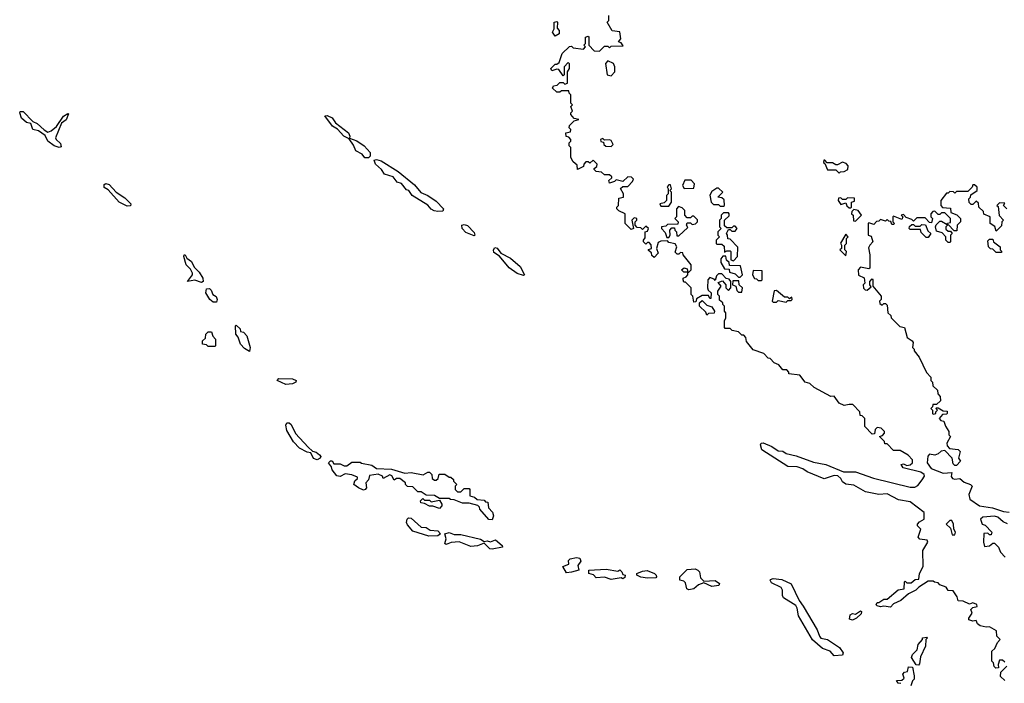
# Model space of a CAD drawing. Extents: x 1985742 to 2252716, y 78271 to 266492.
# Tile 62 of 250: x 2122654 to 2128615, y 135400 to 139420. Entities that reach past the tile are written whole.
import ezdxf

# ---------------------------------------------------------------- set-up
doc = ezdxf.new("R2010")
doc.units = 0

msp = doc.modelspace()

# ---------------------------------------------------------------- linework, layer by layer
at = {"layer": '0CON10XD'}
for points in [[(2126461.7, 138021.7), (2126461.7, 138028.3), (2126480, 138035), (2126477, 138057), (2126465, 138070), (2126455, 138070), (2126445, 138060), (2126430, 138075), (2126430, 138085), (2126441.7, 138098.3), (2126440, 138135), (2126455, 138140), (2126460, 138155), (2126445, 138170), (2126425, 138150), (2126415, 138160), (2126391.7, 138161.7), (2126380, 138175), (2126380, 138195), (2126390, 138205), (2126390, 138215), (2126375, 138220), (2126360, 138205), (2126370, 138155), (2126355, 138150), (2126320, 138185), (2126320, 138245), (2126281.7, 138261.7), (2126270, 138275), (2126270, 138285), (2126280, 138295), (2126281.7, 138338.3), (2126310, 138345), (2126310, 138365), (2126291.7, 138398.3), (2126305, 138410), (2126335, 138410), (2126365, 138440), (2126370, 138455), (2126357, 138467), (2126335, 138467.5), (2126305, 138440), (2126265, 138450), (2126255, 138440), (2126225, 138430), (2126220, 138445), (2126238.3, 138461.7), (2126238.3, 138468.3), (2126225, 138480), (2126195, 138480), (2126177, 138497), (2126145, 138500), (2126131.7, 138511.7), (2126131.7, 138518.3), (2126148.3, 138531.7), (2126150, 138545), (2126125, 138570), (2126105, 138550), (2126095, 138560), (2126081.7, 138558.3), (2126070, 138545), (2126068.3, 138531.7), (2126031.7, 138511.7), (2126028.3, 138538.3), (2126005, 138560), (2125990, 138585), (2125990, 138645), (2125980, 138655), (2125980, 138675), (2125990, 138685), (2125990, 138695), (2125978.3, 138708.3), (2125961.7, 138711.7), (2125960, 138735), (2125988.3, 138741.7), (2125990, 138755), (2125980, 138765), (2125981.7, 138778.3), (2126011.7, 138808.3), (2126040, 138815), (2126011.7, 138821.7), (2125990, 138845), (2125990, 138855), (2126000, 138865), (2125990, 138895), (2126000, 138905), (2125990, 138915), (2125990, 138965), (2125980, 138975), (2125978.3, 138988.3), (2125935, 138990), (2125925, 138980), (2125905, 138980), (2125880, 139005), (2125885, 139020), (2125907, 139023), (2125925, 139040), (2125945, 139040), (2125955, 139030), (2125970, 139035), (2125970, 139105), (2125982.5, 139125), (2125981.7, 139151.7), (2125975, 139160), (2125950, 139135), (2125950, 139085), (2125945, 139080), (2125918.3, 139118.3), (2125905, 139120), (2125875, 139110), (2125870, 139125), (2125895, 139150), (2125905, 139150), (2125919.3, 139160.7), (2125937.5, 139215), (2125981.7, 139258.3), (2125995, 139260), (2126005, 139250), (2126068.3, 139241.7), (2126080, 139255), (2126070, 139265), (2126080, 139275), (2126080, 139315), (2126095, 139320), (2126100, 139315), (2126100, 139265), (2126131.7, 139231.7), (2126165, 139230), (2126185, 139250), (2126195, 139260), (2126215, 139260), (2126225, 139250), (2126235, 139260), (2126308.3, 139261.7), (2126295, 139280), (2126280, 139285), (2126292.5, 139305), (2126287, 139347), (2126241.7, 139351.7), (2126210, 139405), (2126220, 139415), (2126220, 139445)], [(2125895, 139320), (2125880, 139345), (2125890, 139365), (2125890, 139405), (2125905, 139410), (2125910, 139405), (2125908.3, 139368.3), (2125920, 139355), (2125920, 139335), (2125895, 139320)], [(2126235, 139080), (2126257.5, 139105), (2126257.5, 139135), (2126250, 139155), (2126215, 139170), (2126200, 139155), (2126210, 139085), (2126235, 139080)], [(2122893.3, 138646.7), (2122863.3, 138655), (2122824, 138684), (2122807.8, 138717.8), (2122767.3, 138747.3), (2122734.4, 138754.4), (2122720.7, 138790.7), (2122695, 138798), (2122664.4, 138824.4), (2122654, 138855), (2122657, 138863), (2122675, 138863.3), (2122733.3, 138803.3), (2122760.5, 138790.5), (2122801.9, 138751.9), (2122825, 138738.8), (2122845, 138746.7), (2122876.4, 138773.6), (2122920, 138835), (2122945, 138852.5), (2122949.3, 138849.3), (2122935.6, 138814.4), (2122907.5, 138792.5), (2122870, 138705), (2122874.1, 138694.1), (2122900.7, 138670.7), (2122905, 138650), (2122893.3, 138646.7)], [(2124765, 138582.5), (2124743, 138583), (2124726.4, 138606.4), (2124690, 138625), (2124675, 138660), (2124648.3, 138698.3), (2124616.7, 138715), (2124577.1, 138757.1), (2124547.5, 138775), (2124501.7, 138838.3), (2124515, 138840), (2124546, 138825), (2124565.7, 138795.7), (2124643.8, 138735), (2124653.3, 138715), (2124651.7, 138701.7), (2124695, 138686), (2124740, 138655), (2124775.8, 138615), (2124776.7, 138593.3), (2124765, 138582.5)], [(2126235, 138652.5), (2126247.5, 138665), (2126235, 138687.5), (2126225, 138692.5), (2126195, 138690), (2126185, 138700), (2126170, 138695), (2126171.7, 138681.7), (2126188.3, 138678.3), (2126190, 138665), (2126203, 138653), (2126235, 138652.5)], [(2125185, 138257.5), (2125163, 138263), (2125145, 138272.5), (2125125, 138297.5), (2125030, 138355), (2125010, 138385), (2124995, 138390), (2124965, 138427.5), (2124940, 138435), (2124915, 138467.5), (2124863.6, 138483.6), (2124845, 138512.5), (2124807.5, 138545), (2124800, 138570), (2124815, 138573.3), (2124842.5, 138565), (2124945, 138500), (2125045, 138420), (2125082.3, 138372.3), (2125125, 138355.8), (2125175, 138321.2), (2125220, 138275), (2125215, 138260), (2125185, 138257.5)], [(2127615, 138490), (2127622.5, 138497.5), (2127645, 138500), (2127668.3, 138511.7), (2127670, 138535), (2127658.3, 138548.3), (2127635, 138557.5), (2127605, 138540), (2127595, 138540), (2127575, 138552.5), (2127542.5, 138552.5), (2127528.3, 138568.3), (2127521.7, 138568.3), (2127520, 138555), (2127528.3, 138548.3), (2127545, 138510), (2127595, 138510), (2127615, 138490)], [(2123305, 138290), (2123256.2, 138315), (2123189.2, 138389.2), (2123165, 138403.3), (2123165, 138422.5), (2123175, 138427.5), (2123195, 138422.5), (2123237.5, 138375), (2123290.5, 138340.5), (2123327.5, 138305), (2123325, 138292.5), (2123305, 138290)], [(2126585, 138290), (2126600, 138315), (2126600, 138375), (2126590, 138385), (2126600, 138395), (2126595, 138420), (2126585, 138420), (2126573, 138407), (2126580, 138395), (2126580, 138365), (2126570, 138355), (2126570, 138325), (2126555, 138310), (2126530, 138305), (2126535, 138290), (2126585, 138290)], [(2126677.5, 138397.5), (2126735, 138400), (2126740, 138425), (2126718.3, 138448.3), (2126681.7, 138448.3), (2126667.5, 138415), (2126677.5, 138397.5)], [(2128630, 138275), (2128610, 138295), (2128618.3, 138308.3), (2128585, 138310), (2128570, 138295), (2128577.5, 138287.5), (2128583, 138233), (2128610, 138205), (2128600, 138195), (2128598.3, 138171.7), (2128565, 138140), (2128558.3, 138168.3), (2128530, 138185), (2128530, 138225), (2128491.7, 138241.7), (2128488.3, 138258.3), (2128460, 138285), (2128458.3, 138308.3), (2128445, 138320), (2128425, 138300), (2128415, 138300), (2128401.7, 138311.7), (2128400, 138335), (2128410, 138345), (2128411.7, 138358.3), (2128450, 138385), (2128450, 138405), (2128435, 138420), (2128425, 138420), (2128420, 138405), (2128395, 138380), (2128325, 138380), (2128315, 138370), (2128307, 138377), (2128285, 138380), (2128275, 138370), (2128265, 138370), (2128230, 138325), (2128230, 138295), (2128241.7, 138281.7), (2128288.3, 138278.3), (2128291.7, 138251.7), (2128328.3, 138238.3), (2128350, 138215), (2128350, 138195), (2128330, 138175), (2128328.3, 138141.7), (2128311.7, 138141.7), (2128275, 138180), (2128260, 138165), (2128261.7, 138151.7), (2128275, 138140), (2128288.3, 138138.3), (2128300, 138125), (2128290, 138115), (2128290, 138075), (2128285, 138070), (2128275, 138070), (2128260, 138085), (2128260, 138105), (2128238.3, 138128.3), (2128205, 138140), (2128197.5, 138165), (2128201.7, 138178.3), (2128225, 138200), (2128235, 138200), (2128270, 138180), (2128271.7, 138188.3), (2128288.3, 138191.7), (2128290, 138215), (2128255, 138250), (2128235, 138250), (2128225, 138240), (2128215, 138240), (2128195, 138260), (2128181.7, 138258.3), (2128170, 138245), (2128170, 138225), (2128180, 138215), (2128175, 138190), (2128161.7, 138191.7), (2128135, 138220), (2128085, 138220), (2128065, 138200), (2128055, 138210), (2128021.7, 138221.7), (2128005, 138240), (2127990, 138235), (2128000, 138225), (2127995, 138210), (2127945, 138230), (2127940, 138225), (2127940, 138195), (2127950, 138185), (2127945, 138180), (2127935, 138180), (2127928.3, 138198.3), (2127915, 138200), (2127905, 138210), (2127895, 138200), (2127865, 138210), (2127855, 138200), (2127841.7, 138198.3), (2127825, 138180), (2127795, 138190), (2127790, 138185), (2127790, 138115), (2127808.3, 138108.3), (2127820, 138075), (2127800, 138055), (2127792.5, 138037.5), (2127800, 137995), (2127800, 137915), (2127795, 137910), (2127745, 137920), (2127730, 137905), (2127731.7, 137871.7), (2127767, 137857), (2127770, 137825), (2127760, 137815), (2127763, 137793), (2127773, 137783), (2127785, 137782.5), (2127808.3, 137801.7), (2127800, 137815), (2127800, 137835), (2127815, 137850), (2127820, 137845), (2127820, 137805), (2127870, 137745), (2127870, 137725), (2127860, 137715), (2127861.7, 137701.7), (2127875, 137690), (2127885, 137700), (2127895, 137700), (2127905, 137690), (2127910, 137645), (2127928.3, 137628.3), (2127930, 137615), (2127981.7, 137561.7), (2128010, 137555), (2128027.5, 137495), (2128057.5, 137475), (2128062.5, 137465), (2128060, 137435), (2128070, 137425), (2128070, 137415), (2128100, 137375), (2128143, 137283), (2128170, 137255), (2128170, 137235), (2128180, 137225), (2128183, 137203), (2128210, 137175), (2128213, 137153), (2128227, 137137), (2128228.3, 137111.7), (2128205, 137090), (2128181.7, 137088.3), (2128180, 137075), (2128170, 137065), (2128180, 137055), (2128180, 137035), (2128185, 137030), (2128200, 137035), (2128200, 137045), (2128210, 137055), (2128200, 137065), (2128205, 137070), (2128215, 137070), (2128245, 137050), (2128268.3, 137048.3), (2128270, 137035), (2128265, 137030), (2128241.7, 137028.3), (2128220, 137005), (2128231.7, 136991.7), (2128248.3, 136988.3), (2128258.3, 136958.3), (2128280, 136925), (2128280, 136905), (2128290, 136895), (2128267.5, 136855), (2128268.3, 136838.3), (2128282.5, 136822.5), (2128335, 136817.5), (2128347.5, 136805), (2128337.5, 136765), (2128350, 136745), (2128325, 136720), (2128315, 136720), (2128305, 136730), (2128300, 136765), (2128255, 136810), (2128233, 136807), (2128215, 136790), (2128195, 136782.5), (2128162.5, 136787.5), (2128153, 136777), (2128147.5, 136735), (2128171.7, 136701.7), (2128245, 136672.9), (2128297, 136677), (2128293.3, 136653.3), (2128301.7, 136641.7), (2128315, 136636.7), (2128345, 136640), (2128371.7, 136618.3), (2128410, 136605), (2128420, 136595), (2128400, 136545), (2128405.8, 136515), (2128465, 136475.6), (2128543.8, 136463.8), (2128610.9, 136440.9), (2128645, 136437.5)], [(2126915, 138290), (2126920, 138295), (2126918.3, 138328.3), (2126905, 138340), (2126880, 138345), (2126910, 138375), (2126885, 138400), (2126875, 138400), (2126845, 138380), (2126833, 138357), (2126840, 138315), (2126855, 138300), (2126885, 138300), (2126895, 138290), (2126915, 138290)], [(2127685, 138280), (2127690, 138285), (2127690, 138315), (2127708.3, 138321.7), (2127708.3, 138338.3), (2127665, 138340), (2127655, 138330), (2127635, 138330), (2127625, 138340), (2127611.7, 138338.3), (2127610, 138325), (2127625, 138300), (2127655, 138310), (2127661.7, 138291.7), (2127675, 138280), (2127685, 138280)], [(2126585, 138100), (2126592.5, 138115), (2126590, 138145), (2126601.7, 138158.3), (2126618.3, 138158.3), (2126620, 138145), (2126630, 138135), (2126631.7, 138111.7), (2126645, 138110), (2126698.3, 138161.7), (2126690, 138175), (2126695, 138190), (2126715, 138190), (2126725, 138180), (2126745, 138182.5), (2126757.5, 138195), (2126757, 138207), (2126735, 138230), (2126725, 138230), (2126715, 138220), (2126695, 138220), (2126680, 138235), (2126680, 138265), (2126665, 138280), (2126641.7, 138288.3), (2126630, 138275), (2126630, 138225), (2126620, 138215), (2126640, 138195), (2126638.3, 138181.7), (2126575, 138180), (2126565, 138170), (2126540, 138165), (2126540, 138155), (2126561.7, 138131.7), (2126571.7, 138101.7), (2126585, 138100)], [(2126975, 137960), (2127000, 137985), (2127001.7, 138041.7), (2126955, 138090), (2126941.7, 138091.7), (2126940, 138115), (2126932.5, 138125), (2126945, 138150), (2126955, 138150), (2126965, 138140), (2126985, 138140), (2126997.5, 138155), (2126985, 138170), (2126975, 138170), (2126965, 138160), (2126935, 138160), (2126921.7, 138171.7), (2126920, 138205), (2126948.3, 138231.7), (2126950, 138245), (2126945, 138250), (2126915, 138250), (2126900, 138235), (2126900, 138215), (2126890, 138205), (2126890, 138165), (2126900, 138155), (2126880, 138135), (2126880, 138115), (2126890, 138105), (2126870, 138085), (2126870, 138065), (2126875, 138060), (2126905, 138060), (2126918.3, 138048.3), (2126921.7, 138011.7), (2126935, 138020), (2126955, 138020), (2126960, 138015), (2126960, 137965), (2126975, 137960)], [(2127715, 138200), (2127750, 138235), (2127730, 138265), (2127705, 138270), (2127691.7, 138258.3), (2127690, 138245), (2127700, 138235), (2127701.7, 138201.7), (2127715, 138200)], [(2125405, 138110), (2125355, 138130), (2125332.5, 138155), (2125330, 138175), (2125345, 138180), (2125365, 138172.5), (2125405, 138130), (2125410, 138115), (2125405, 138110)], [(2128155, 138100), (2128141.7, 138101.7), (2128111.7, 138131.7), (2128108.3, 138148.3), (2128045, 138150), (2128040, 138155), (2128041.7, 138168.3), (2128055, 138180), (2128065, 138180), (2128075, 138170), (2128105, 138170), (2128115, 138180), (2128138.3, 138178.3), (2128151.7, 138141.7), (2128170, 138125), (2128155, 138100)], [(2127655, 137990), (2127660, 138015), (2127650, 138025), (2127650, 138055), (2127660, 138065), (2127660, 138095), (2127670, 138105), (2127655, 138120), (2127623, 138067), (2127630, 138055), (2127630, 138035), (2127620, 138025), (2127655, 137990)], [(2128618.3, 135528.3), (2128605, 135540), (2128585, 135540), (2128577.5, 135515), (2128580, 135495), (2128563, 135493), (2128553, 135503), (2128550, 135525), (2128540, 135535), (2128540, 135595), (2128558.3, 135611.7), (2128573, 135647), (2128590, 135665), (2128570, 135685), (2128568.3, 135718.3), (2128525, 135742.5), (2128505, 135740), (2128468.3, 135748.3), (2128451.7, 135761.7), (2128445, 135780), (2128425, 135777.5), (2128400, 135785), (2128400, 135795), (2128420, 135825), (2128411.7, 135848.3), (2128425, 135860), (2128450, 135865), (2128448.3, 135878.3), (2128425, 135887.5), (2128405, 135880), (2128365, 135897.5), (2128335, 135900), (2128330, 135925), (2128305, 135960), (2128275, 135962.5), (2128263, 135983), (2128225, 135997.5), (2128215, 136010), (2128193, 136013), (2128185, 136020), (2128155, 136020), (2128097, 135983), (2128080, 135965), (2128035, 135942.5), (2127988.3, 135901.7), (2127945, 135882.5), (2127925, 135862.5), (2127885, 135867.5), (2127865, 135863.3), (2127845, 135870), (2127840, 135875), (2127845, 135890), (2127855, 135890), (2127885, 135910), (2127905, 135910), (2127973.3, 135966.7), (2128008.3, 135971.7), (2128010, 136015), (2128015, 136020), (2128025, 136010), (2128051.7, 136008.3), (2128075, 136030), (2128098.3, 136031.7), (2128102.5, 136065), (2128123, 136107), (2128122.5, 136205), (2128152.5, 136255), (2128147, 136267), (2128103, 136273), (2128092.5, 136285), (2128110, 136335), (2128090, 136355), (2128090, 136365), (2128100.7, 136379.3), (2128130, 136395), (2128130, 136435), (2128045, 136500), (2127975, 136512.5), (2127905, 136547.5), (2127855, 136543.3), (2127775, 136560), (2127705, 136600), (2127655, 136607.5), (2127635, 136620), (2127625, 136640), (2127607, 136657), (2127585, 136658.8), (2127525, 136638.8), (2127422.3, 136682.3), (2127395, 136700), (2127360.7, 136710.7), (2127305, 136713.8), (2127147.5, 136815), (2127138, 136845), (2127143.8, 136855), (2127155, 136856.9), (2127208, 136835), (2127245, 136808.1), (2127275, 136806.2), (2127295, 136793.1), (2127355, 136777.9), (2127459.2, 136739.2), (2127533.8, 136725), (2127642, 136682), (2127715, 136681.5), (2127822.4, 136642.4), (2128045, 136587.5), (2128072.4, 136587.6), (2128090.9, 136599.1), (2128117.9, 136632.1), (2128131.2, 136655), (2128130, 136665), (2128109.2, 136679.2), (2128003.3, 136705), (2127990, 136725), (2128005, 136730), (2128025, 136720), (2128045, 136723.3), (2128060, 136735), (2128060, 136755), (2128033, 136783), (2127985, 136810), (2127945, 136810), (2127905, 136850), (2127891.7, 136851.7), (2127890, 136865), (2127880, 136875), (2127860, 136895), (2127878.3, 136901.7), (2127890, 136915), (2127890, 136925), (2127870, 136945), (2127845, 136950), (2127833, 136937), (2127828.3, 136911.7), (2127815, 136910), (2127770, 136955), (2127770, 137005), (2127755, 137020), (2127741.7, 137021.7), (2127740, 137045), (2127698.3, 137088.3), (2127675, 137090), (2127645, 137082.5), (2127615, 137097.5), (2127585, 137140), (2127565, 137137.5), (2127463, 137193), (2127437, 137217), (2127410, 137225), (2127377, 137267), (2127310, 137275), (2127310, 137285), (2127298.3, 137298.3), (2127275, 137300), (2127249.3, 137329.3), (2127221.7, 137341.7), (2127198.3, 137368.3), (2127185, 137370), (2127158.3, 137398.3), (2127095, 137420), (2127055, 137470), (2127050, 137495), (2127038.3, 137508.3), (2127025, 137510), (2127005, 137530), (2126968.3, 137538.3), (2126955, 137550), (2126925, 137550), (2126920, 137555), (2126920, 137595), (2126930, 137615), (2126930, 137645), (2126920, 137655), (2126920, 137685), (2126910, 137695), (2126910, 137705), (2126891.7, 137721.7), (2126890, 137745), (2126880, 137755), (2126880, 137775), (2126900, 137805), (2126882.5, 137827.5), (2126908.3, 137838.3), (2126930, 137815), (2126930, 137795), (2126945, 137780), (2126960, 137795), (2126960, 137835), (2126948.3, 137848.3), (2126931.7, 137851.7), (2126905, 137880), (2126885, 137880), (2126871.7, 137868.3), (2126865, 137840), (2126858.3, 137848.3), (2126831.7, 137858.3), (2126820, 137845), (2126817.5, 137795), (2126821.7, 137781.7), (2126840, 137765), (2126838.3, 137731.7), (2126831.7, 137731.7), (2126825, 137750), (2126785, 137750), (2126751.7, 137728.3), (2126748.3, 137711.7), (2126735, 137710), (2126730, 137745), (2126720, 137755), (2126720, 137795), (2126685, 137830), (2126675, 137830), (2126670, 137845), (2126670, 137855), (2126688.3, 137861.7), (2126700, 137875), (2126700, 137890), (2126675, 137890), (2126660, 137905), (2126677, 137917), (2126695, 137910), (2126700, 137890), (2126705, 137890), (2126720, 137905), (2126720, 137935), (2126670, 137995), (2126668.3, 138008.3), (2126655, 138010), (2126645, 138000), (2126635, 138000), (2126621.7, 138011.7), (2126632.5, 138045), (2126623, 138063), (2126585, 138070), (2126575, 138080), (2126535, 138077.5), (2126520, 138070), (2126510, 138035), (2126520, 138005), (2126495, 137980), (2126481.7, 137991.7), (2126478.3, 138008.3), (2126461.7, 138021.7)], [(2128595, 138010), (2128565, 138010), (2128545, 138030), (2128531.7, 138031.7), (2128520, 138045), (2128515, 138080), (2128525, 138090), (2128545, 138090), (2128550, 138075), (2128590, 138045), (2128590, 138025), (2128600, 138015), (2128595, 138010)], [(2125705, 137870), (2125665, 137882.5), (2125617, 137917), (2125558.3, 137988.3), (2125525, 138010), (2125522.5, 138025), (2125530.7, 138039.3), (2125545, 138036.7), (2125566.7, 138006.7), (2125626.2, 137975), (2125683.3, 137925), (2125710, 137875), (2125705, 137870)], [(2123755, 137828.8), (2123715, 137841.9), (2123670, 137835), (2123700, 137875), (2123701.2, 137885), (2123688.6, 137908.6), (2123662, 137935), (2123647.5, 137985), (2123650, 137995), (2123655, 137996.7), (2123666, 137976), (2123693.8, 137955), (2123710.8, 137920.8), (2123740.5, 137890.5), (2123763.6, 137853.6), (2123765, 137833.3), (2123755, 137828.8)], [(2127015, 137860), (2127030, 137875), (2127018.3, 137928.3), (2126951.7, 137931.7), (2126948.3, 137948.3), (2126933, 137963), (2126928.3, 137988.3), (2126911.7, 137988.3), (2126898.3, 137971.7), (2126898.3, 137948.3), (2126921.7, 137911.7), (2126948.3, 137908.3), (2126951.7, 137891.7), (2126985, 137880), (2127005, 137860), (2127015, 137860)], [(2127145, 137840), (2127150, 137845), (2127148.3, 137898.3), (2127095, 137900), (2127090, 137875), (2127101.7, 137851.7), (2127115, 137850), (2127125, 137840), (2127145, 137840)], [(2127025, 137770), (2127030, 137795), (2127010, 137815), (2127008.3, 137838.3), (2126971.7, 137838.3), (2126970, 137815), (2126990, 137805), (2126995, 137780), (2127005, 137770), (2127025, 137770)], [(2123825, 137708.8), (2123804.2, 137724.2), (2123780, 137765), (2123785, 137790), (2123802.5, 137792.5), (2123812.5, 137782.5), (2123822.5, 137755), (2123843, 137743), (2123850, 137725), (2123845, 137710), (2123825, 137708.8)], [(2127295, 137710), (2127305, 137720), (2127325, 137720), (2127330, 137725), (2127328.3, 137738.3), (2127315, 137730), (2127305, 137740), (2127285, 137740), (2127235, 137780), (2127221.7, 137778.3), (2127210, 137715), (2127215, 137710), (2127235, 137710), (2127245, 137720), (2127295, 137710)], [(2126815, 137630), (2126808.3, 137648.3), (2126770, 137685), (2126770, 137705), (2126785, 137720), (2126815, 137690), (2126845, 137680), (2126860, 137655), (2126858.3, 137641.7), (2126825, 137640), (2126815, 137630)], [(2123835, 137440), (2123795, 137440), (2123785, 137450), (2123760, 137455), (2123760, 137475), (2123778.3, 137491.7), (2123780, 137515), (2123795, 137530), (2123815, 137530), (2123823, 137503), (2123840, 137485), (2123840, 137445), (2123835, 137440)], [(2124045, 137410), (2124015, 137427.5), (2123990, 137455), (2123977, 137497), (2123962.5, 137515), (2123960, 137565), (2123965, 137570), (2123988.3, 137548.3), (2123991.7, 137531.7), (2124008.3, 137528.3), (2124030, 137505), (2124050, 137435), (2124045, 137410)], [(2124265, 137210), (2124212.5, 137235), (2124223.8, 137246.2), (2124305, 137244), (2124327.5, 137235), (2124326.7, 137225), (2124305, 137214), (2124265, 137210)], [(2124455, 136754), (2124432.9, 136762.9), (2124416.7, 136796.7), (2124395, 136800), (2124348.8, 136825), (2124312.5, 136862.5), (2124271.7, 136931.7), (2124264.3, 136965), (2124271.2, 136978.8), (2124285, 136978.8), (2124298.1, 136968.1), (2124324.5, 136914.5), (2124400.3, 136830.3), (2124426.4, 136806.4), (2124449.5, 136799.5), (2124470, 136785), (2124476.7, 136775), (2124473.3, 136765), (2124455, 136754)], [(2125515, 136390), (2125493.6, 136393.6), (2125440, 136455), (2125438.3, 136468.3), (2125427.5, 136477.5), (2125375, 136492.5), (2125335, 136492.5), (2125285, 136512.5), (2125263, 136513), (2125255, 136520), (2125195, 136520), (2125165, 136537.5), (2125115, 136540), (2125085, 136560), (2125065, 136560), (2125035, 136590), (2125001.7, 136591.7), (2124990, 136605), (2124990, 136615), (2124955, 136640), (2124935, 136640), (2124921.7, 136631.7), (2124906.7, 136656.7), (2124895, 136662.5), (2124855, 136640), (2124850, 136655), (2124825, 136667.5), (2124771.7, 136658.3), (2124766.7, 136633.3), (2124750, 136615), (2124753.3, 136585), (2124746.1, 136573.9), (2124735, 136571.2), (2124704.2, 136584.2), (2124676.2, 136605), (2124682.3, 136627.7), (2124698.3, 136641.7), (2124698.3, 136648.3), (2124665, 136662.5), (2124625, 136670), (2124595, 136654), (2124575, 136658), (2124545, 136693.3), (2124541.2, 136711.2), (2124523.8, 136735), (2124535, 136747.5), (2124545, 136747.5), (2124555, 136730), (2124595, 136730), (2124618.3, 136718.3), (2124635, 136717.5), (2124665, 136740), (2124715, 136740), (2124723, 136733), (2124785, 136722.5), (2124815, 136702.5), (2124905, 136697.5), (2124985, 136672.5), (2125025, 136677.5), (2125097.5, 136662.5), (2125125, 136680), (2125135, 136680), (2125150, 136665), (2125151.7, 136641.7), (2125165, 136630), (2125175, 136630), (2125188.3, 136641.7), (2125193, 136667), (2125227, 136667), (2125255, 136650), (2125265, 136650), (2125280, 136635), (2125280, 136625), (2125300, 136605), (2125290, 136595), (2125290, 136575), (2125305, 136560), (2125325, 136560), (2125345, 136580), (2125375, 136580), (2125380, 136575), (2125380, 136535), (2125407, 136527), (2125423, 136513), (2125465, 136510), (2125475, 136500), (2125488.3, 136498.3), (2125493, 136463), (2125516.1, 136436.1), (2125522.5, 136415), (2125515, 136390)], [(2125195, 136460), (2125155, 136472.5), (2125135, 136472.5), (2125105, 136490), (2125083, 136493), (2125080, 136505), (2125095, 136520), (2125105, 136510), (2125135, 136510), (2125145, 136500), (2125195, 136510), (2125210, 136485), (2125210, 136475), (2125195, 136460)], [(2125131.9, 136291.9), (2125035, 136321.2), (2125000.9, 136360.9), (2124995.8, 136375), (2125000, 136395), (2125007.7, 136402.3), (2125025, 136401.2), (2125085, 136346.7), (2125115, 136343.8), (2125138.8, 136328.8), (2125185, 136323.3), (2125202.5, 136305), (2125185, 136294), (2125131.9, 136291.9)], [(2128635, 136366.7), (2128608.8, 136378.8), (2128575, 136406), (2128555, 136412), (2128485, 136406.2), (2128470, 136395), (2128480, 136365), (2128498.3, 136358.3), (2128540, 136315), (2128535, 136300), (2128525, 136300), (2128515, 136310), (2128491.7, 136308.3), (2128488.8, 136255), (2128495, 136230), (2128525, 136232.5), (2128545, 136250), (2128555, 136250), (2128580, 136225), (2128592.5, 136195), (2128620, 136165)], [(2128315, 136300), (2128320, 136315), (2128310, 136335), (2128307.5, 136365), (2128296.4, 136386.4), (2128285, 136387.5), (2128263.3, 136365), (2128290, 136340), (2128300, 136300), (2128315, 136300)], [(2125515, 136212), (2125500, 136215), (2125465, 136250), (2125426.6, 136233.4), (2125385, 136230), (2125315, 136256.7), (2125265.8, 136254.2), (2125235, 136241.2), (2125227, 136247), (2125236.7, 136275), (2125227.5, 136305), (2125255, 136313.8), (2125285, 136302.5), (2125325, 136302.5), (2125444, 136274), (2125465, 136260), (2125485, 136262.5), (2125505, 136256.7), (2125535, 136270), (2125575.9, 136235.9), (2125576.7, 136225), (2125515, 136212)], [(2125965, 136070), (2125941.7, 136108.3), (2125978.3, 136121.7), (2125977.5, 136145), (2125986.4, 136153.6), (2126025, 136162.9), (2126045, 136157.5), (2126050.5, 136139.5), (2126032.5, 136115), (2126040, 136085), (2125995, 136073.3), (2125965, 136070)], [(2126235, 136030), (2126195, 136042.5), (2126145, 136040), (2126127, 136057), (2126100, 136065), (2126100, 136085), (2126205, 136092.5), (2126275, 136080), (2126287, 136087), (2126300, 136075), (2126305, 136060), (2126320, 136055), (2126318.3, 136041.7), (2126305, 136032.5), (2126295, 136040), (2126235, 136030)], [(2126705, 135967.5), (2126693, 135973), (2126685, 136010), (2126675, 136020), (2126650, 136025), (2126650, 136045), (2126695, 136088.8), (2126743, 136093), (2126760, 136085), (2126770, 136075), (2126775, 136040), (2126795, 136020), (2126865, 136022.5), (2126890, 136005), (2126887, 135993), (2126845, 135987.5), (2126795, 136010), (2126763, 135997), (2126735, 135972.5), (2126705, 135967.5)], [(2126455, 136037.5), (2126413.6, 136043.6), (2126390, 136055), (2126390, 136065), (2126425, 136080), (2126453, 136083), (2126496.4, 136066.4), (2126507.5, 136055), (2126510, 136045), (2126505, 136040), (2126455, 136037.5)], [(2127585, 135567.5), (2127560, 135595), (2127515, 135612), (2127454.1, 135664.1), (2127368.3, 135808.3), (2127361.2, 135855), (2127352.3, 135872.3), (2127278.6, 135918.6), (2127271.4, 135931.4), (2127271.4, 135965), (2127265, 135981.2), (2127205, 136010), (2127196.7, 136025), (2127200.5, 136029.5), (2127215, 136035.8), (2127268.9, 136028.9), (2127323.8, 136003.8), (2127372.3, 135902.3), (2127398.1, 135868.1), (2127482, 135725), (2127496.2, 135685), (2127505, 135674.3), (2127545, 135666), (2127617.6, 135617.6), (2127640, 135585), (2127635, 135570), (2127585, 135567.5)], [(2127695, 135782.5), (2127678.3, 135788.3), (2127682.5, 135815), (2127695, 135822.5), (2127715, 135820), (2127745, 135840), (2127750, 135835), (2127748.3, 135821.7), (2127720, 135795), (2127695, 135782.5)], [(2128095, 135510), (2128081.7, 135511.7), (2128053, 135557), (2128060, 135575), (2128087, 135603), (2128092.5, 135635), (2128120, 135665), (2128120, 135675), (2128145, 135680), (2128150, 135675), (2128140, 135665), (2128137.5, 135625), (2128108.3, 135561.7), (2128101.7, 135518.3), (2128095, 135510)], [(2127988.3, 135398.3), (2127971.7, 135401.7), (2127963, 135417), (2127995, 135420), (2128008.3, 135431.7), (2128000, 135455), (2128011.7, 135468.3), (2128028.3, 135471.7), (2128035, 135500), (2128058.3, 135498.3), (2128070, 135445), (2128070, 135425), (2128060, 135415), (2128050, 135385)], [(2128618.3, 135418.3), (2128591.7, 135441.7), (2128593, 135467), (2128630, 135505)]]:
    msp.add_lwpolyline(points, dxfattribs=at)

doc.saveas('drawing.dxf')
